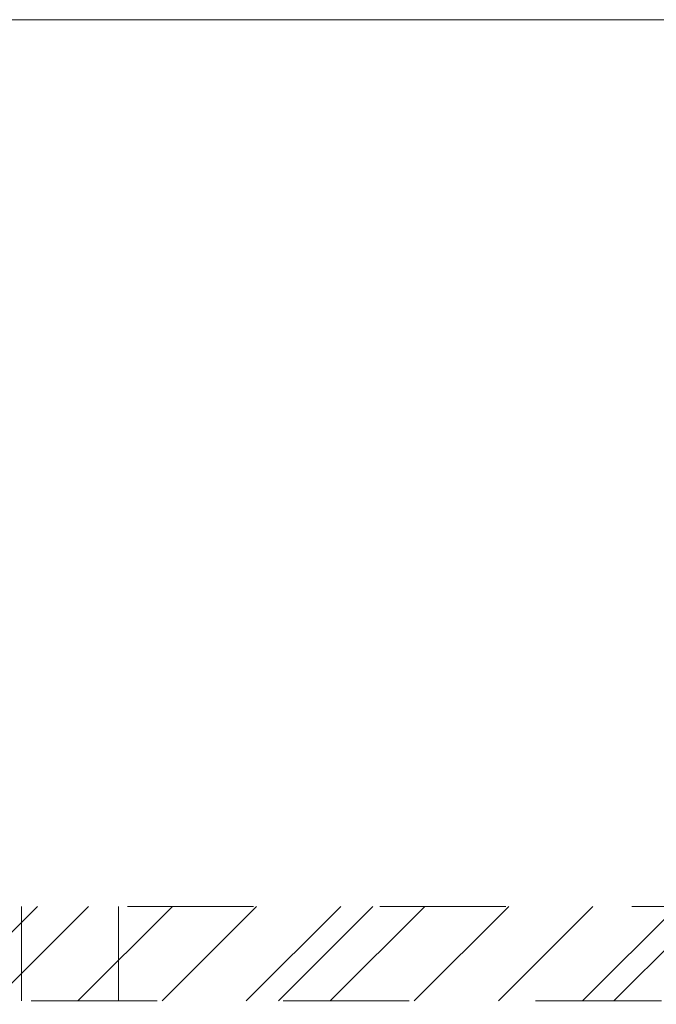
# Model space of a CAD drawing. Header units: inches. Extents: x -420 to -276, y -52 to 18.
# Tile 47 of 187: x -408.22 to -401.49, y 2.58 to 13. Entities that reach past the tile are written whole.
import ezdxf

# ---------------------------------------------------------------- set-up
doc = ezdxf.new("R2010")
doc.units = ezdxf.units.IN
doc.header["$LTSCALE"] = 32
doc.header["$MEASUREMENT"] = 0
doc.linetypes.add('Dash Style-1', pattern=[0.083328, 0.041656, -0.041672])
for name, color, linetype, lineweight in [('DashLine', 7, 'Dash Style-1', 13), ('DashLineFill', 7, 'Dash Style-1', 13), ('Drawing', 7, 'Continuous', 18), ('None', 7, 'Continuous', 18), ('SolidLine', 7, 'Continuous', 15)]:
    doc.layers.add(name, color=color, linetype=linetype, lineweight=lineweight)

# ---------------------------------------------------------------- blocks, each defined once
blk = doc.blocks.new('Group-62')
at = {"layer": 'DashLine', "flags": 128}
blk.add_lwpolyline([(0, -2.559), (69.764, -2.559), (69.764, -30), (0, -30)], close=True, dxfattribs=at)
at = {"layer": 'SolidLine', "flags": 128}
blk.add_lwpolyline([(0, -2.559), (69.764, -2.559), (69.764, -30), (0, -30)], close=True, dxfattribs=at)
blk = doc.blocks.new('1BRPT5-RightBeam (2D)')
at = {"layer": 'DashLineFill', "linetype": 'Continuous', "lineweight": 13}
h = blk.add_hatch(dxfattribs=at)
h.set_pattern_fill('Steel', color=253, style=0, pattern_type=2)
h.set_pattern_definition([(45, (0, 0), (-1.61302, 1.9357), []), (45, (-1.0608, 1.0608), (-0.472346, 0.416761), [])])
h.paths.add_polyline_path([(-1.85, 0.5), (20.472, 0.5), (20.472, -0.5), (-1.85, -0.5)])
at = {"layer": 'DashLineFill'}
for p, q in [((2.362, 0.5), (2.362, -0.5)), ((3.386, 0.5), (3.386, -0.5))]:
    blk.add_line(p, q, dxfattribs=at)
at = {"layer": 'DashLineFill', "flags": 128}
blk.add_lwpolyline([(-1.85, 0.5), (20.472, 0.5), (20.472, -0.5), (-1.85, -0.5)], close=True, dxfattribs=at)
blk = doc.blocks.new('Group-63')
at = {"layer": 'None', "color": 7, "rotation": 180}
blk.add_blockref('1BRPT5-RightBeam (2D)', (61.878, -20.118), dxfattribs=at)
blk = doc.blocks.new('Group-64')
at = {"layer": 'None'}
blk.add_blockref('Group-62', (0, 0), dxfattribs=at)
blk.add_blockref('Group-63', (0, 0), dxfattribs=at)
blk = doc.blocks.new('SL Credenza Desk Top (2D)-3')
at = {"layer": 'None'}
blk.add_blockref('Group-64', (0, 0), dxfattribs=at)
at = {"layer": 'Drawing', "color": 0, "flags": 1}
for tag in ['Catalog', 'FinishGroup', 'Discount', 'Option1', 'Option2', 'Option3', 'Option4', 'Option5', 'Option6', 'Option7', 'Option8', 'Option9', 'Option10', 'Option11', 'Option12', 'Custom', 'Tag', 'Item1', 'Item2', 'Item3', 'Item4', 'Item5', 'Item6', 'Item7', 'Item8', 'Item9', 'Item10', 'Item11', 'Item12', 'Item13', 'Item14', 'Item15', 'Item16', 'Item17', 'Item18', 'Item19', 'Item20', 'Item21', 'Item22', 'Item23', 'Item24', 'Item25']:
    blk.add_attdef(tag, (-58.989, -0.437), '', height=0.00709, dxfattribs=at)

msp = doc.modelspace()

# ---------------------------------------------------------------- block references
at = {"layer": 'Drawing', "rotation": 180}
msp.add_blockref('SL Credenza Desk Top (2D)-3', (-348.685, -17), dxfattribs=at)

doc.saveas('drawing.dxf')
